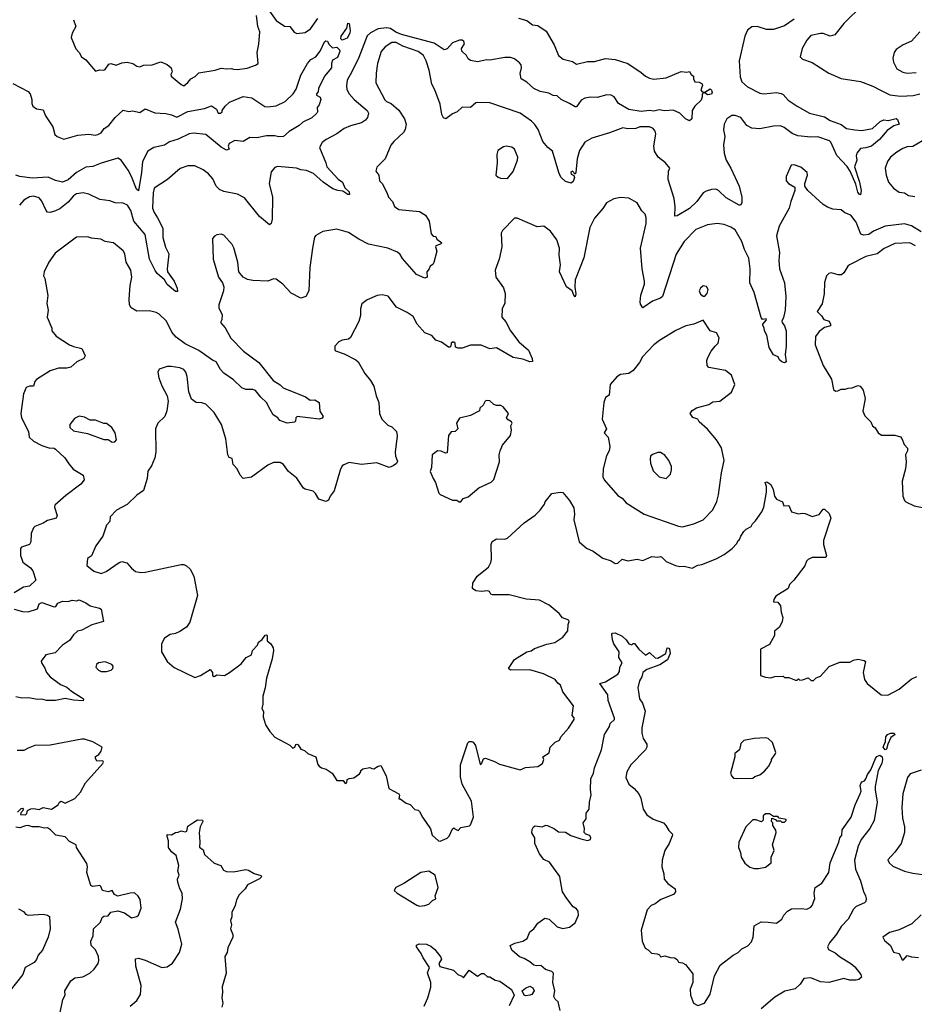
# Model space of a CAD drawing. Extents: x 1921360 to 2014538, y 768294 to 907744.
# Tile 130 of 256: x 1939524 to 1946016, y 801608 to 808754. Entities that reach past the tile are written whole.
import ezdxf

# ---------------------------------------------------------------- set-up
doc = ezdxf.new("R2010")
doc.units = 0

msp = doc.modelspace()

# ---------------------------------------------------------------- linework, layer by layer
at = {"layer": '0CON10XD'}
for points in [[(1945645, 808864.3), (1945503.8, 808726.2), (1945440, 808645), (1945405, 808634), (1945355, 808654), (1945335, 808654.2), (1945265, 808639.2), (1945235, 808606.2), (1945202.5, 808545), (1945188.8, 808485), (1945205, 808466.2), (1945275, 808444), (1945395, 808366), (1945485, 808327.1), (1945625, 808304.3), (1945715, 808271.9), (1945765, 808244.6), (1945837.4, 808207.4), (1945915, 808198.7), (1946007.1, 808202.9), (1946055, 808214.6)], [(1939913.9, 808753.9), (1939932.5, 808705), (1939904.1, 808655.9), (1939897.5, 808625), (1939931.7, 808541.7), (1939955.8, 808515.8), (1939973.3, 808485), (1940005, 808462.5), (1940075, 808380), (1940105, 808390), (1940135, 808387.5), (1940145, 808392.5), (1940170, 808430), (1940184.3, 808435.7), (1940225, 808424.4), (1940265, 808440.8), (1940305, 808445.7), (1940345, 808435.8), (1940375, 808415.7), (1940395, 808412.5), (1940423.6, 808423.6), (1940485, 808426), (1940547.7, 808447.7), (1940595, 808429.2), (1940623.8, 808405), (1940630.8, 808375), (1940620, 808355), (1940622, 808345), (1940695, 808283.3), (1940715, 808273.3), (1940745, 808297.5), (1940766.2, 808325), (1940798.3, 808341.7), (1940825, 808368.8), (1940942.7, 808387.3), (1940985, 808402), (1941025, 808396.9), (1941060.7, 808400.7), (1941075, 808393.8), (1941105, 808393.3), (1941175, 808402.5), (1941235.9, 808424.1), (1941253.6, 808436.4), (1941248, 808515), (1941259.4, 808575), (1941265.8, 808665), (1941253.1, 808705), (1941242.8, 808785)], [(1941325, 808831.4), (1941385, 808748.1), (1941445, 808705.6), (1941485, 808704), (1941515, 808664), (1941536.1, 808653.9), (1941595, 808661.2), (1941635, 808688), (1941688.3, 808761.7)], [(1943144.3, 808764.3), (1943205, 808746.9), (1943245, 808715.5), (1943265.4, 808714.6), (1943285, 808711.5), (1943345, 808670.8), (1943401.5, 808571.5), (1943433.1, 808495), (1943466.9, 808466.9), (1943535, 808450), (1943565, 808431.6), (1943645, 808451.3), (1943695, 808451.1), (1943775, 808473.1), (1943845.5, 808465.5), (1943936.7, 808435), (1944035, 808370.8), (1944065, 808344.3), (1944095, 808329.2), (1944125, 808322.9), (1944215, 808332), (1944325, 808376.7), (1944365, 808373.3), (1944385, 808378), (1944397, 808357), (1944413.3, 808345), (1944413.6, 808323.6), (1944423.3, 808303.3), (1944455, 808301.2), (1944477.5, 808287.5), (1944480, 808275), (1944466, 808245), (1944475, 808232.5), (1944495, 808226.7), (1944535, 808250.8), (1944545, 808243.3), (1944549.2, 808225), (1944545, 808213.8), (1944515, 808209.2), (1944495, 808223.8), (1944485, 808223.3), (1944477.5, 808212.5), (1944476.4, 808193.6), (1944469.8, 808170.2), (1944423, 808127), (1944402.9, 808095), (1944401.4, 808035), (1944385, 808020), (1944355, 808034.2), (1944314.3, 808075), (1944265, 808097.7), (1944205, 808093.1), (1944165, 808100.3), (1944125, 808090.4), (1944095, 808093.8), (1944035, 808086.7), (1943945, 808102), (1943870, 808145), (1943837.5, 808195), (1943815, 808206.7), (1943785, 808208.9), (1943715, 808189.2), (1943665, 808191.2), (1943625.9, 808184.1), (1943599.1, 808170.9), (1943565, 808122.5), (1943555, 808121.2), (1943515, 808146.5), (1943453.6, 808173.6), (1943425, 808200), (1943395, 808203.5), (1943365, 808220), (1943301.6, 808231.6), (1943255, 808253.3), (1943205, 808300.7), (1943163.1, 808325), (1943156, 808364), (1943164.5, 808405.5), (1943162.2, 808425), (1943150.1, 808440.1), (1943115, 808468.8), (1943085, 808478.5), (1943045, 808478.9), (1942935, 808461.1), (1942915, 808463.3), (1942845, 808447.5), (1942795, 808457.7), (1942779.4, 808469.4), (1942765.6, 808495), (1942731.5, 808525), (1942729.4, 808545), (1942751.7, 808578.3), (1942748.1, 808595), (1942735, 808605.6), (1942715, 808605.6), (1942665, 808586.9), (1942626.9, 808543.1), (1942605, 808535.8), (1942532.9, 808582.9), (1942295, 808645.3), (1942253.6, 808663.6), (1942215, 808690.7), (1942185, 808695.8), (1942125, 808687.2), (1942070.9, 808659.1), (1942045, 808635.4), (1941985, 808478.6), (1941933.8, 808375), (1941900, 808315), (1941894.5, 808274.5), (1941897.6, 808247.6), (1941915, 808215.8), (1941950.6, 808175), (1942046.7, 808095), (1942055.8, 808074.2), (1942048, 808045), (1942032.5, 808025), (1942005, 808005.6), (1941925, 807984.4), (1941878.8, 807965), (1941824.6, 807925.4), (1941748.8, 807885), (1941718.3, 807861.7), (1941700.8, 807825), (1941746.5, 807715), (1941753.1, 807685), (1941836.1, 807596.1), (1941865.6, 807575), (1941882.7, 807532.7), (1941914, 807505), (1941916.7, 807485), (1941905, 807486), (1941868.6, 807508.6), (1941833, 807513), (1941797.4, 807527.4), (1941725.3, 807575.3), (1941655, 807638.2), (1941605, 807658.4), (1941565, 807663.1), (1941533.3, 807675), (1941395, 807688.8), (1941375, 807680), (1941349.7, 807650.3), (1941334.4, 807565), (1941359.1, 807465), (1941355.7, 807305), (1941348, 807275), (1941336, 807264), (1941265, 807325.8), (1941155, 807461.4), (1941105, 807487.8), (1941005, 807506.7), (1940975, 807520.6), (1940950, 807545), (1940925, 807598.8), (1940895, 807636), (1940856.2, 807665), (1940795, 807694), (1940745, 807692), (1940687.3, 807672.7), (1940596.3, 807593.7), (1940500, 807530), (1940492.2, 807497.8), (1940486.9, 807386.9), (1940499.1, 807355), (1940524.8, 807314.8)], [(1941865, 808604), (1941853.3, 808615), (1941856.2, 808635), (1941897, 808693), (1941905, 808727.5), (1941915, 808726.2), (1941922.9, 808675), (1941918.6, 808655), (1941900.3, 808619.7), (1941865, 808604)], [(1945145, 808758.7), (1945075, 808709.4), (1944995, 808683.2), (1944942.3, 808682.3), (1944875, 808703.9), (1944837.6, 808702.4), (1944805, 808677.5), (1944785.4, 808635), (1944744.7, 808455), (1944752.1, 808337.9), (1944765, 808303.8), (1944805, 808266.2), (1944895, 808219.4), (1944925, 808215.6), (1945015, 808224.4), (1945048.7, 808218.7), (1945065, 808210), (1945099.8, 808169.8), (1945165.4, 808125.4)], [(1946055, 808665.7), (1945995, 808598.8), (1945935, 808572), (1945883.6, 808536.4), (1945870.8, 808515), (1945860, 808475), (1945864.4, 808445), (1945888.3, 808398.3), (1945932.7, 808372.7), (1945965, 808365.7), (1946029.8, 808370.2)], [(1945165.4, 808125.4), (1945255, 808075.6), (1945365, 808048.1), (1945405, 808022.9), (1945485, 807994.3), (1945524.6, 807964.6), (1945585, 807954.6), (1945635, 807948.9), (1945712.5, 807965), (1945767.5, 808015), (1945795, 808027.1), (1945827, 808023), (1945885, 808037.5), (1945895, 808030), (1945906.7, 807995), (1945866.9, 807983.1), (1945820, 807950), (1945764.3, 807885), (1945705, 807835.7), (1945665, 807823.3), (1945625, 807820), (1945598.1, 807785), (1945593.6, 807765), (1945598.2, 807735), (1945581.5, 807685), (1945618.1, 807575), (1945630, 807515), (1945626.4, 807483.6), (1945615, 807487.5), (1945605, 807502.5), (1945590.9, 807560.9), (1945550, 807655), (1945529.5, 807689.5), (1945455, 807767.1), (1945411.4, 807865), (1945400, 807875), (1945315, 807903.3), (1945265, 807900.9), (1945170.1, 807910.1), (1945128.7, 807928.7), (1945072.1, 807972.1), (1945045, 807982.7), (1944995, 807980.5), (1944895, 807962.1), (1944837.3, 807967.3), (1944800, 807985), (1944758.2, 808045), (1944715, 808057.5), (1944692.3, 808057.8), (1944655.3, 808034.7), (1944635.6, 807995), (1944632.2, 807955), (1944640, 807905), (1944632.5, 807845), (1944635.8, 807785), (1944650, 807735), (1944685.7, 807675), (1944744.4, 807545), (1944765.6, 807465), (1944764.4, 807425.6), (1944755, 807408), (1944745, 807408.6), (1944650.5, 807460.5), (1944594.3, 807514.3), (1944575, 807522.7), (1944545, 807520.7), (1944505, 807510), (1944485, 807497.8), (1944437.1, 807435), (1944385, 807383.8), (1944295, 807330), (1944277, 807327), (1944280, 807395), (1944272.9, 807455), (1944230, 807595), (1944232.5, 807655), (1944242.5, 807675), (1944210, 807715), (1944156.8, 807756.8), (1944130.3, 807800.3), (1944125.6, 807835), (1944139.4, 807925), (1944135.4, 807945.4), (1944122, 807965), (1944095, 807976.9), (1944025, 807976), (1943995, 807962.9), (1943938.1, 807961.9), (1943900.2, 807969.8), (1943805, 807932), (1943675, 807893.3), (1943626.1, 807863.9), (1943585.6, 807805), (1943570, 807745), (1943560, 807645), (1943555, 807632.5), (1943535, 807653.8), (1943524.6, 807645), (1943525, 807633.8), (1943545, 807622.5), (1943549.2, 807609.2), (1943541.4, 807578.6), (1943525, 807568), (1943485, 807578.6), (1943451.9, 807611.9), (1943435.5, 807645), (1943390.3, 807800.3), (1943356.8, 807826.8), (1943320.5, 807870.5), (1943286, 807956), (1943263, 807993), (1943237.4, 808017.4), (1943155, 808074.3), (1942935, 808150), (1942845, 808152.9), (1942835, 808150.8), (1942795, 808117.5), (1942735, 808120), (1942698, 808085), (1942665, 808069.4), (1942617.5, 808035), (1942600.3, 808040.3), (1942586.2, 808066.2), (1942575, 808140), (1942536.8, 808245), (1942514.6, 808285), (1942495, 808386.7), (1942474.5, 808455), (1942454.4, 808495), (1942415, 808522.7), (1942305, 808562.3), (1942255, 808587.9), (1942225, 808588.5), (1942175, 808555.7), (1942148.3, 808521.7), (1942120.9, 808435), (1942110.4, 808365), (1942109.5, 808295), (1942172.7, 808172.7), (1942185, 808159.7), (1942220.6, 808145), (1942275, 808096.9), (1942316.7, 808035), (1942328.9, 807995), (1942322.4, 807957.6), (1942309.2, 807935), (1942239.1, 807870.9), (1942217.3, 807842.7), (1942175.5, 807744.5), (1942115.5, 807684.5), (1942109.5, 807655), (1942130.8, 807625), (1942134, 807585), (1942154.2, 807564.2), (1942189.3, 807499.3), (1942200, 807465), (1942228.8, 807435), (1942245, 807397.5), (1942275, 807376.7), (1942425, 807362), (1942470, 807335), (1942495, 807292.5), (1942510.3, 807200.3), (1942525, 807182.5), (1942545, 807180), (1942551.4, 807161.4), (1942586.7, 807135), (1942577.5, 807125), (1942545, 807112.5), (1942542, 807105), (1942551.2, 807075), (1942528.8, 806991.2), (1942522, 806978), (1942503.3, 806965), (1942495.8, 806945), (1942478.6, 806925), (1942480, 806885), (1942465, 806878.8), (1942403.3, 806903.3), (1942301.5, 807021.5), (1942285, 807050), (1942265.4, 807065.4), (1942195, 807096.2), (1942055.5, 807125.5), (1941985, 807161.9), (1941910.3, 807210.3), (1941825, 807234.3), (1941722.7, 807217.3), (1941672.2, 807187.8), (1941664.2, 807175), (1941649.2, 807095), (1941628.8, 806955), (1941621.2, 806785), (1941600, 806745), (1941565, 806732.9), (1941495, 806768), (1941433.3, 806835), (1941385, 806870), (1941365, 806873.8), (1941325, 806856.2), (1941215, 806862), (1941177.7, 806867.7), (1941145.9, 806885.9), (1941113.8, 806925), (1941106, 806995), (1941078.3, 807098.3), (1941065, 807123.3), (1941005, 807190), (1940985, 807196.7), (1940955, 807192.5), (1940937, 807183), (1940922.5, 807165), (1940927.5, 807015), (1940966.7, 806885), (1940996.7, 806845), (1941006.2, 806815), (1941003.8, 806785), (1940968, 806685), (1940969.5, 806659.5), (1940994, 806615), (1940992, 806575), (1940982, 806555), (1941015, 806518), (1941055, 806442.9), (1941148, 806348), (1941260, 806265), (1941364, 806134), (1941413.8, 806103.8), (1941435, 806082.9), (1941597, 806017), (1941632.2, 805992.2), (1941665, 805994.4), (1941696, 805975), (1941702.7, 805912.7), (1941726.7, 805875), (1941718.3, 805861.7), (1941696.1, 805853.9), (1941536.7, 805873.3), (1941527.5, 805865), (1941525, 805840), (1941518, 805832), (1941465, 805826.7), (1941412, 805845), (1941396.7, 805865), (1941362.5, 805885), (1941341.2, 805925), (1941315.3, 805975.3), (1941273.3, 806013.3), (1941235, 806061.9), (1941215, 806069.1), (1941165, 806070.5), (1941135, 806081.9), (1941075, 806140.6), (1941005, 806187.8), (1940981.5, 806215), (1940950, 806270), (1940922.4, 806282.4), (1940825, 806354), (1940725, 806402.5), (1940658.8, 806448.8), (1940627.1, 806485), (1940588.6, 806565), (1940535, 806615.8), (1940515, 806629.2), (1940465, 806642), (1940375, 806638), (1940333, 806663), (1940320, 806685), (1940317.5, 806725), (1940325.6, 806825), (1940337.1, 806885), (1940330.6, 806935), (1940297.5, 806995), (1940286, 807055), (1940275.8, 807075.8), (1940205, 807133.3), (1940187, 807137), (1940145, 807142.9), (1940112, 807162), (1940045, 807167.5), (1940015, 807177.5), (1939935, 807175.8), (1939780.3, 807059.7), (1939736.4, 806993.6), (1939702.5, 806925), (1939697.5, 806895), (1939707.5, 806875), (1939727, 806753), (1939721.2, 806695), (1939730, 806645), (1939723.3, 806595), (1939757.5, 806515), (1939757.5, 806495), (1939787.7, 806457.7), (1939886.2, 806395), (1939915, 806382.2), (1939975, 806368.6), (1940000, 806315), (1939990, 806295), (1939939.4, 806270.6), (1939895, 806232.5), (1939865.7, 806225.7), (1939805, 806225.5), (1939743.9, 806206.1), (1939645, 806142), (1939633.2, 806126.8), (1939623.3, 806095), (1939594.3, 806094.3), (1939572, 806085), (1939552.7, 806037.3), (1939532, 805895), (1939536.2, 805865), (1939587.5, 805765), (1939592.5, 805725), (1939624.5, 805694.5), (1939685, 805662.5), (1939735, 805646.1), (1939774, 805644), (1939785, 805636.7), (1939851.8, 805575), (1939879.4, 805529.4), (1939912.3, 805492.3), (1939985, 805448), (1939991.2, 805415), (1939967.9, 805382.1), (1939859.7, 805300.3), (1939779.5, 805230.5), (1939776.2, 805215), (1939796, 805155), (1939788, 805135), (1939725, 805118), (1939695, 805099.2), (1939635, 805076.7), (1939624.3, 805065), (1939608.1, 805025), (1939605.7, 804965), (1939596, 804945), (1939537.5, 804925), (1939528.8, 804915), (1939529.2, 804865), (1939540.5, 804839.5), (1939545.8, 804815.8), (1939601.4, 804775), (1939618.6, 804755), (1939642, 804685), (1939595, 804642.5), (1939552.5, 804635), (1939485, 804593.3)], [(1941275, 808144.2), (1941303.7, 808123.7), (1941325, 808120.6), (1941385, 808129.2), (1941451.1, 808158.9), (1941507.8, 808215), (1941531.3, 808248.7), (1941565, 808350), (1941612.5, 808435), (1941637.5, 808465), (1941673.3, 808485), (1941703.8, 808526.2), (1941735, 808592.5), (1941745, 808601.2), (1941758.8, 808598.8), (1941767.5, 808575), (1941795, 808550), (1941825, 808553.8), (1941844, 808535), (1941846.1, 808523.9), (1941831.1, 808478.9), (1941795, 808461.2), (1941786.7, 808435), (1941786.7, 808405), (1941736.7, 808343.3), (1941691.5, 808255), (1941689.1, 808230.9), (1941676.7, 808215), (1941677.5, 808205), (1941705, 808192.5), (1941708.8, 808175), (1941696.7, 808135), (1941682.9, 808117.1), (1941686.2, 808085), (1941680, 808075), (1941645, 808042.5), (1941578.9, 808011.1), (1941552.5, 807985), (1941478.5, 807941.5), (1941438.8, 807905), (1941404.3, 807904.3), (1941375, 807910.8), (1941315, 807911.4), (1941245, 807896.1), (1941195, 807898.8), (1941145, 807870.9), (1941085, 807875.8), (1941044.6, 807855.4), (1941037.1, 807835), (1941043.3, 807815), (1941025, 807806), (1940985, 807828.2), (1940875, 807920.4), (1940785, 807930.2), (1940755, 807924.7), (1940672.9, 807887.1), (1940612, 807868), (1940575, 807844.1), (1940496.2, 807825), (1940455, 807798.6), (1940415.4, 807725), (1940408.4, 807645), (1940385, 807512.5), (1940370.5, 807525), (1940336.5, 807616.5), (1940312.3, 807662.3), (1940261.4, 807735), (1940235, 807749.6), (1940115, 807713.3), (1940055, 807687.7), (1940005, 807682.4), (1939935.1, 807644.9), (1939875, 807590.5), (1939834.8, 807574.8), (1939785, 807586.8), (1939731, 807611), (1939615, 807604.3), (1939525, 807614.8), (1939494.8, 807624.8)], [(1939475, 808291.6), (1939585, 808231.9), (1939599.4, 808215), (1939613.1, 808175), (1939612.1, 808145), (1939620.5, 808125), (1939645, 808107.5), (1939695, 808099.2), (1939710.9, 808055), (1939763.5, 807975), (1939778.8, 807921.2), (1939795, 807905.6), (1939845, 807886.9), (1939945, 807916.2), (1940026.2, 807923.8), (1940074.5, 807915.5), (1940090.6, 807919.4), (1940115, 807932.9), (1940136.1, 807963.9), (1940172, 807985), (1940215.8, 808045), (1940275, 808098), (1940315, 808087.1), (1940345, 808092.5), (1940395, 808081.4), (1940435, 808105.8), (1940505, 808078.1), (1940585, 808073.3), (1940625, 808064.4), (1940665, 808046.5), (1940745, 808088.5), (1940865, 808110), (1940915, 808128), (1940952, 808105), (1940963.8, 808075), (1940980, 808075), (1940992.5, 808085), (1940993.3, 808095), (1941014.2, 808125), (1941047.5, 808155), (1941145, 808195.5), (1941207.6, 808187.6), (1941275, 808144.2)], [(1946105, 807891.1), (1946005, 807833.1), (1945965, 807830), (1945932, 807818), (1945888.1, 807791.9), (1945844.1, 807755.9), (1945821.5, 807725), (1945804.4, 807675), (1945812.2, 807625), (1945829.4, 807575), (1945865, 807531.4), (1945905, 807501.4), (1945945, 807497.1), (1945975, 807478.8), (1946020.7, 807470.7)], [(1943065, 807600), (1943105, 807652.5), (1943136.2, 807735), (1943138, 807755), (1943114, 807815), (1943095, 807827.5), (1943055, 807835.7), (1943035, 807832), (1942993.3, 807805), (1942986.7, 807775), (1942990, 807715), (1942980, 807625), (1942995, 807610), (1943013, 807603), (1943065, 807600)], [(1945650.2, 807189.8), (1945627.4, 807197.4), (1945594.6, 807284.6), (1945555.4, 807335.4), (1945511.1, 807351.1), (1945485, 807373.8), (1945425, 807378.8), (1945385, 807393.8), (1945355, 807413.3), (1945242.5, 807515), (1945222.5, 807545), (1945222.5, 807565), (1945240, 807625), (1945237.5, 807645), (1945193.6, 807683.6), (1945145, 807700), (1945121.7, 807698.3), (1945086.7, 807615), (1945086.7, 807585), (1945103.9, 807563.9), (1945148.3, 807538.3), (1945150, 807515), (1945118.8, 807435), (1945106.7, 807385), (1945035.7, 807254.3), (1945016.9, 807185), (1945038.9, 807065), (1945032.2, 807005), (1945036.7, 806945), (1945072.9, 806845), (1945083.1, 806745), (1945078.9, 806645), (1945067.3, 806592.7), (1945054.2, 806565), (1945057, 806557), (1945075, 806532.5), (1945087.1, 806495), (1945085.8, 806385), (1945078.9, 806325), (1945085, 806270), (1945075, 806263.8), (1945055, 806271.2), (1945038.8, 806285), (1945027.3, 806307.3), (1944995, 806321.2), (1944962, 806375), (1944945.6, 806465), (1944929.2, 806495), (1944927.5, 806517.5), (1944917.5, 806535), (1944917.5, 806545), (1944943.3, 806575), (1944941.7, 806581.7), (1944915, 806577.5), (1944905, 806592.5), (1944854.3, 806775), (1944823.3, 806845), (1944826, 806946), (1944815, 807023.3), (1944784.6, 807085), (1944765.3, 807145), (1944715, 807228), (1944685, 807248.6), (1944636.6, 807266.6), (1944585, 807274), (1944515.5, 807264.5), (1944429.8, 807230.2), (1944345, 807144.2), (1944288.5, 807051.5), (1944188.1, 806745), (1944175, 806731.9), (1944115, 806711.1), (1944045, 806662.5), (1944028.3, 806688.3), (1944026, 806705), (1944032.2, 806755), (1944058.6, 806835), (1944058.6, 806855), (1944042.2, 806945), (1944028.6, 807095), (1944070.8, 807275), (1944070, 807315), (1944061.7, 807341.7), (1944037.7, 807367.7), (1944004.2, 807424.2), (1943945, 807459.2), (1943885, 807462.5), (1943835, 807454), (1943783.3, 807425), (1943755, 807383.3), (1943695.6, 807314.4), (1943661.5, 807245), (1943616.7, 807025), (1943556, 806865), (1943551.9, 806811.9), (1943560, 806765), (1943555, 806742.5), (1943545, 806753.3), (1943534, 806785), (1943492.5, 806815), (1943440.5, 806925), (1943447.8, 806975), (1943438.9, 807045), (1943441.9, 807095), (1943421.4, 807155), (1943375, 807218.8), (1943327.5, 807255), (1943280.3, 807250.3), (1943135, 807313.8), (1943115, 807313.3), (1943027.3, 807222.7), (1943018, 807205), (1943023.8, 807105), (1943003.9, 807016.1), (1942973.3, 806935), (1942980, 806885), (1943035, 806807.5), (1943045.8, 806765.8), (1943043.6, 806696.4), (1943026.2, 806655), (1943022.9, 806595), (1943052.1, 806562.1), (1943085.4, 806495.4), (1943145, 806415.7), (1943215.6, 806355), (1943243.3, 806295), (1943245, 806272.5), (1943225, 806271.2), (1943175, 806290.8), (1943105, 806302.5), (1942985, 806371.4), (1942935, 806365.7), (1942872.1, 806392.1), (1942795, 806391.4), (1942735, 806369.4), (1942705, 806370), (1942686.2, 806376.2), (1942683.8, 806405), (1942675, 806413.8), (1942665, 806413.8), (1942656.2, 806405), (1942653.3, 806385), (1942645, 806376.7), (1942635, 806376.7), (1942585, 806413.3), (1942545, 806428.8), (1942515, 806462), (1942465, 806481.2), (1942408, 806545), (1942378.7, 806598.7), (1942335, 806629.2), (1942258.3, 806668.3), (1942196.8, 806746.8), (1942155, 806757.5), (1942117.7, 806752.3), (1942045, 806720), (1942007.7, 806692.3), (1941996.2, 806655), (1941996.4, 806606.4), (1941985.8, 806564.2), (1941925, 806447.5), (1941910, 806435), (1941865, 806427.5), (1941840, 806415), (1941810, 806385), (1941810, 806355), (1941815, 806350), (1941877.7, 806327.7), (1941962.5, 806285), (1941979.7, 806269.7), (1942027.5, 806185), (1942070, 806135), (1942093.1, 806095), (1942110.6, 806025), (1942130.6, 805975), (1942135.8, 805895.8), (1942152.5, 805855), (1942195, 805810), (1942225, 805798.6), (1942258.8, 805765), (1942262.5, 805732.5), (1942248.5, 805615), (1942251.1, 805585), (1942265, 805550), (1942257.4, 805532.6), (1942235, 805515.5), (1942205, 805503.6), (1942115, 805537.5), (1942005, 805526.7), (1941915, 805539.2), (1941875, 805523.8), (1941863.8, 805515), (1941848.6, 805485), (1941805.9, 805334.1), (1941776, 805295), (1941765, 805266.7), (1941745, 805256.2), (1941694.2, 805274.2), (1941670.6, 805315), (1941652.6, 805332.6), (1941595.5, 805345.5), (1941583.8, 805353.8), (1941535, 805425.7), (1941475, 805474.2), (1941438, 805525), (1941415, 805540), (1941365, 805539.2), (1941325, 805520), (1941205, 805432.5), (1941145, 805423.3), (1941125, 805447.5), (1941103, 805493), (1941073.3, 805525), (1941065, 805570), (1941045, 805577.5), (1941033.3, 805595), (1941018.8, 805711.2), (1940989.1, 805815), (1940935, 805904), (1940875, 805964), (1940845, 805974), (1940805, 805976), (1940770.3, 806000.3), (1940752.3, 806052.3), (1940740, 806165), (1940728.8, 806195), (1940713.9, 806213.9), (1940685, 806226.2), (1940624.1, 806235.9), (1940595, 806235.8), (1940535, 806216.7), (1940526.7, 806195), (1940533.8, 806155), (1940555, 806097.5), (1940593.3, 806025), (1940602.5, 805985), (1940591.2, 805915), (1940576.7, 805875), (1940527.5, 805825), (1940510, 805785), (1940512.5, 805615), (1940505.8, 805575), (1940480, 805515), (1940453.6, 805476.4), (1940450, 805425), (1940422.3, 805337.7), (1940375, 805304), (1940305, 805234.3), (1940226.4, 805193.6), (1940180.8, 805145), (1940178.5, 805111.5), (1940153.6, 805086.4), (1940126.7, 805005), (1940075.7, 804934.3), (1940046.1, 804863.9), (1940015.7, 804844.3), (1940012.3, 804792.3), (1940061.7, 804751.7), (1940115, 804733.3), (1940152.1, 804747.9), (1940245, 804814.2), (1940265, 804821.4), (1940301.7, 804811.7), (1940335, 804772.9), (1940365, 804749.4), (1940402.6, 804742.6), (1940435, 804744.5), (1940695, 804800), (1940715, 804799.4), (1940735, 804789.2), (1940760, 804765), (1940786.9, 804715), (1940813.3, 804575), (1940757.7, 804382.3), (1940733.3, 804345), (1940686.8, 804313.2), (1940655, 804298), (1940615, 804291.2), (1940574.1, 804265.9), (1940553.8, 804225), (1940554, 804165), (1940595, 804096.7), (1940645, 804051.2), (1940795, 803980), (1940835, 803993.1), (1940905, 804036.7), (1940922.5, 804015), (1940924, 803994), (1940935, 803986.7), (1940955, 803998), (1941010, 803995), (1941047.5, 804015), (1941131.7, 804078.3), (1941166.7, 804125), (1941205.5, 804144.5), (1941213.3, 804175), (1941250, 804215), (1941256.7, 804235), (1941283.9, 804256.1), (1941305, 804287.5), (1941315, 804290), (1941320, 804285), (1941320, 804245), (1941347.5, 804225), (1941364.1, 804194.1), (1941365.8, 804175), (1941355.8, 804115), (1941314.2, 803975), (1941306, 803905), (1941287.5, 803845), (1941288, 803785), (1941280, 803755), (1941292.3, 803732.3), (1941291.2, 803695), (1941306.1, 803646.1), (1941306.7, 803635), (1941338.3, 803588.3), (1941375, 803547.5), (1941485, 803487.5), (1941505, 803466.7), (1941520, 803475), (1941526.7, 803493.3), (1941535, 803496.7), (1941545, 803491.2), (1941565, 803460), (1941590.7, 803450.7), (1941615, 803428.8), (1941673.3, 803405), (1941687.9, 803347.9), (1941696.6, 803336.6), (1941715, 803323.8), (1941747.5, 803315), (1941792.5, 803285), (1941825, 803233.3), (1941872.5, 803232.5), (1941885, 803210), (1941898, 803215), (1941900.7, 803239.3), (1941915, 803247.5), (1941947.7, 803252.3), (1941966.1, 803263.9), (1941989.3, 803280.7), (1942000, 803295), (1942000, 803305), (1942013.3, 803316.7), (1942065, 803326.7), (1942078.3, 803318.3), (1942095, 803317.5), (1942125, 803336.7), (1942145, 803340), (1942183.8, 803265), (1942203.1, 803173.1), (1942276.4, 803136.4), (1942280, 803125), (1942275, 803100), (1942285, 803100), (1942328.3, 803068.3), (1942358.3, 803058.3), (1942391.7, 803021.7), (1942415, 803017.5), (1942425, 803007.5), (1942446.7, 802965), (1942505, 802882.5), (1942517.5, 802835), (1942563.6, 802793.6), (1942575, 802792.5), (1942625, 802812.5), (1942640.7, 802829.3), (1942665, 802882.5), (1942675, 802887.5), (1942682, 802882), (1942705, 802870), (1942725, 802890), (1942787, 802903), (1942795, 802910), (1942817.5, 802965), (1942801.7, 803081.7), (1942736, 803205), (1942722.3, 803257.7), (1942722, 803345), (1942775, 803506.2), (1942785.9, 803514.1), (1942805, 803516), (1942815, 803511.2), (1942832.5, 803485), (1942865, 803347.5), (1942875, 803352.5), (1942890.9, 803389.1), (1942905, 803394), (1942970.3, 803370.3), (1943005, 803350), (1943155, 803310), (1943195.7, 803325.7), (1943285, 803333.8), (1943317.5, 803355), (1943327.5, 803385), (1943320, 803405), (1943367.1, 803432.9), (1943374, 803475), (1943409.5, 803510.5), (1943441.2, 803525), (1943451.2, 803548.8), (1943507.1, 803612.9), (1943547.5, 803675), (1943547.5, 803687.5), (1943532.5, 803705), (1943541.9, 803775), (1943465, 803876.2), (1943448.1, 803925), (1943428.3, 803938.3), (1943410, 803965), (1943325, 804007.3), (1943225, 804036.5), (1943085, 804032.5), (1943070, 804045), (1943115, 804110), (1943203.3, 804166.7), (1943235, 804172.5), (1943259.5, 804190.5), (1943349.4, 804220.6), (1943406.3, 804233.7), (1943466.4, 804273.6), (1943502.7, 804317.3), (1943504.3, 804365), (1943511.4, 804385), (1943507.8, 804395), (1943463.2, 804413.2), (1943438.6, 804445), (1943366.2, 804505), (1943295, 804540), (1943199.1, 804549.1), (1943075, 804580.8), (1942955, 804580), (1942942.5, 804585), (1942932.5, 804605), (1942918.9, 804608.9), (1942875, 804604.2), (1942835, 804608.8), (1942810, 804625), (1942811.2, 804665), (1942843.8, 804715), (1942925, 804781.2), (1942943.8, 804815), (1942948, 804835), (1942944.3, 804945), (1942952.1, 804967.9), (1942983.6, 804986.4), (1943043, 804983), (1943065, 804991.4), (1943185, 805102), (1943265, 805158), (1943300, 805195), (1943332, 805238), (1943338, 805255), (1943385.8, 805314.2), (1943445, 805323.8), (1943465, 805321.2), (1943513.3, 805265), (1943545, 805210), (1943550.8, 805165), (1943545.8, 805125), (1943584.4, 804964.4), (1943637.7, 804917.7), (1943685.9, 804895.9)], [(1940524.8, 807314.8), (1940561.7, 807241.7), (1940562.3, 807172.3), (1940582, 807102), (1940607.1, 807055), (1940593.8, 806945), (1940596.4, 806925), (1940645, 806855.6), (1940667.8, 806805), (1940668.6, 806781.4), (1940655, 806781.4), (1940595, 806831.2), (1940574.3, 806865), (1940522, 806912), (1940506.9, 806933.1), (1940466.4, 807015), (1940435, 807195.6), (1940352.6, 807292.6), (1940329.6, 807369.6), (1940307.3, 807407.3), (1940275, 807422.3), (1940215.7, 807425.7), (1940178.7, 807438.7), (1940105, 807448.9), (1940025, 807486.5), (1939985, 807496.7), (1939935, 807489.5), (1939915, 807475.6), (1939875, 807430), (1939815, 807382.1), (1939785, 807365.5), (1939745, 807354.5), (1939725, 807357.5), (1939715, 807368), (1939685, 807436.7), (1939665, 807460), (1939625, 807474), (1939595, 807468.8), (1939553.8, 807445), (1939522.6, 807407.4)], [(1946066.7, 807215), (1945995, 807257.8), (1945945, 807271.1), (1945805, 807255.3), (1945719.9, 807220.1), (1945685, 807195.4), (1945650.2, 807189.8)], [(1946025, 807111.5), (1945983.7, 807133.7), (1945875, 807130.5), (1945797.2, 807092.8), (1945746.2, 807055), (1945665, 807034.4), (1945546.5, 806973.5), (1945534.4, 806965), (1945505, 806915.8), (1945487.6, 806902.4), (1945462.4, 806902.4), (1945413, 806917), (1945395, 806912.5), (1945380, 806895), (1945364.1, 806845.9), (1945361.4, 806765), (1945347.8, 806692.2), (1945312.2, 806635), (1945343.6, 806605), (1945358.7, 806578.7), (1945398.6, 806565), (1945408.6, 806545), (1945407.5, 806532.5), (1945365, 806519.5), (1945325, 806491.2), (1945300, 806455), (1945295.7, 806395), (1945354.6, 806244.6), (1945414, 806145), (1945429.5, 806069.5), (1945445, 806058.8), (1945460.7, 806059.3), (1945485, 806073.3), (1945515, 806071.2), (1945535, 806080), (1945565, 806081.2), (1945605, 806098), (1945624.1, 806094.1), (1945644, 806065), (1945659.4, 806005), (1945641.7, 805911.7), (1945657.7, 805877.7), (1945700, 805835), (1945712.5, 805805), (1945731.7, 805791.7), (1945754.5, 805754.5), (1945777.9, 805737.9), (1945875, 805738), (1945915, 805726.2), (1945926.2, 805715), (1945941.7, 805671.7), (1945966.7, 805645), (1945966.2, 805625), (1945953.3, 805595), (1945956.7, 805545), (1945952, 805495), (1945928.8, 805405), (1945933.8, 805295), (1945943.8, 805265), (1945955.7, 805255.7), (1946015.9, 805225.9), (1946075, 805212.5)], [(1944485, 806746.7), (1944495, 806747.5), (1944513.6, 806766.4), (1944520, 806795), (1944508.3, 806818.3), (1944485, 806822.5), (1944464.2, 806805.8), (1944454.3, 806785), (1944465, 806761.2), (1944485, 806746.7)], [(1944335, 805074.2), (1944415, 805095.8), (1944485, 805124.4), (1944553.6, 805196.4), (1944582, 805258), (1944595.5, 805305), (1944615.7, 805465), (1944635.6, 805555), (1944617.4, 805647.4), (1944581.4, 805705), (1944515, 805782), (1944454.3, 805834.3), (1944443.9, 805853.9), (1944407.7, 805867.7), (1944390, 805895), (1944405, 805916.7), (1944435, 805936), (1944525, 805960), (1944555, 805980), (1944603.6, 805986.4), (1944690, 806050), (1944713.3, 806105), (1944690, 806175), (1944645, 806207.5), (1944525, 806228.8), (1944512.5, 806245), (1944510.8, 806280.8), (1944517, 806303), (1944543, 806347), (1944570, 806385), (1944593.3, 806405), (1944600, 806445), (1944580.2, 806480.2), (1944533.8, 806495), (1944485, 806572.5), (1944415, 806543.8), (1944357.9, 806532.1), (1944285, 806499.2), (1944166.2, 806425), (1944125.6, 806394.4), (1944043.2, 806306.8), (1944021.2, 806265), (1943975, 806206.7), (1943943.9, 806186.1), (1943885, 806178.8), (1943858.3, 806161.7), (1943810, 806105), (1943801.7, 806028.3), (1943775, 806011.2), (1943762.7, 805975), (1943750.4, 805855), (1943781.2, 805785), (1943766.2, 805755), (1943793.8, 805725), (1943805.8, 805655), (1943801.4, 805625), (1943782.5, 805587.5), (1943758.9, 805495), (1943755.7, 805435), (1943765.8, 805415), (1943865, 805301.2), (1943895, 805280.8), (1943925, 805247.8), (1944055, 805164.4), (1944305, 805077.5), (1944335, 805074.2)], [(1942725, 805253.8), (1942741.7, 805278.3), (1942778.8, 805291.2), (1942855, 805356), (1942945, 805396.7), (1942963.9, 805416.1), (1943005.8, 805545), (1943002.5, 805595), (1943010.8, 805625), (1943026.7, 805665), (1943086.7, 805735), (1943094, 805775), (1943088.8, 805805), (1943098, 805825), (1943093.8, 805835), (1943068.9, 805848.9), (1943056.2, 805865), (1943072, 805895), (1943033.3, 805945), (1943015, 805953.8), (1942985, 805954), (1942965, 805961.2), (1942935, 805986.7), (1942915, 805991.2), (1942902.5, 805985), (1942886.7, 805955), (1942863.3, 805935), (1942860, 805915), (1942795, 805880), (1942715, 805862.5), (1942693.8, 805825), (1942703.3, 805785), (1942685, 805766.2), (1942655, 805762), (1942636.5, 805735), (1942625, 805610), (1942615, 805606.7), (1942582.6, 805622.6), (1942555.5, 805624.5), (1942517.5, 805595), (1942512, 805505), (1942501.8, 805475), (1942524.5, 805424.5), (1942540.8, 805395), (1942566.4, 805316.4), (1942575, 805307.5), (1942665, 805266.7), (1942696.4, 805266.4), (1942714.1, 805254.1), (1942725, 805253.8)], [(1940195, 805687.5), (1940215, 805690), (1940227.5, 805705), (1940217.5, 805755), (1940192.5, 805795), (1940155, 805822.5), (1940135, 805822.5), (1940075, 805846.7), (1940035, 805847.5), (1939995, 805870), (1939955, 805876.2), (1939920.5, 805859.5), (1939887.5, 805815), (1939888.8, 805795), (1939915, 805769.2), (1940015, 805750), (1940135, 805707.5), (1940165, 805707.5), (1940195, 805687.5)], [(1944215, 805423.8), (1944246.7, 805455), (1944253.6, 805486.4), (1944255, 805510), (1944235.7, 805555.7), (1944205, 805593.3), (1944175, 805612.5), (1944155, 805612.5), (1944115, 805598.8), (1944102, 805585), (1944098.6, 805565), (1944101.9, 805535), (1944120.7, 805480.7), (1944165, 805437.1), (1944215, 805423.8)], [(1943685.9, 804895.9), (1943755, 804846.2), (1943815, 804826.2), (1943845, 804806), (1943865, 804810), (1943895, 804837.5), (1943936.4, 804826.4), (1944005, 804838), (1944045, 804828.8), (1944111.7, 804858.3), (1944155, 804852), (1944175, 804856.7), (1944185, 804853.3), (1944215, 804822), (1944282.7, 804792.7), (1944315, 804786), (1944345, 804788), (1944405, 804772), (1944445, 804794), (1944475, 804800), (1944577.9, 804842.1), (1944635, 804872), (1944695, 804916.2), (1944727.9, 804952.1), (1944737.5, 804975), (1944748.3, 804981.7), (1944756.2, 805005), (1944779.7, 805040.3), (1944795, 805056), (1944833.3, 805075), (1944842.5, 805095), (1944864.1, 805115.9), (1944909.1, 805180.9), (1944923, 805217), (1944944.4, 805325), (1944943.1, 805365), (1944934.3, 805395.7), (1944945, 805400), (1944975, 805380), (1944991.4, 805345), (1945002.5, 805295), (1945015, 805273.3), (1945060, 805255), (1945070, 805225), (1945105, 805227.5), (1945125, 805182.5), (1945175, 805167.5), (1945205, 805172.5), (1945225, 805168.8), (1945275, 805147.5), (1945325, 805163.8), (1945355, 805202.5), (1945365, 805202.5), (1945398.8, 805168.8), (1945410, 805135), (1945356.4, 804973.6), (1945356.2, 804945), (1945378, 804865), (1945375, 804850), (1945275, 804851.2), (1945245, 804836.2), (1945234, 804825), (1945220.5, 804789.5), (1945142.5, 804685), (1945110, 804655), (1945100, 804625), (1945011.2, 804568.8), (1944996.7, 804545), (1944995, 804530), (1945026.1, 804526.1), (1945045, 804500), (1945050, 804455), (1945062.5, 804415), (1945056.7, 804385), (1945037.5, 804345), (1945001.2, 804315), (1945002.5, 804285), (1944965, 804220), (1944900, 804185), (1944900, 803995), (1944935, 803982.5), (1944975, 803977.5), (1945005, 803987.5), (1945065, 803990), (1945075, 803980), (1945105, 803980), (1945155, 803960), (1945165, 803960), (1945175, 803970), (1945185, 803960), (1945205, 803962.5), (1945245, 803977.5), (1945268.3, 803958.3), (1945285, 803957.5), (1945305, 803977.5), (1945335, 803990), (1945399.3, 804060.7), (1945475, 804090), (1945549.3, 804090.7), (1945575, 804106.7), (1945605, 804113.3), (1945652.3, 804102.3), (1945661.2, 804095), (1945645.6, 804015), (1945655.6, 803965.6), (1945675, 803936.2), (1945775, 803853.3), (1945825, 803851.2), (1945905, 803896), (1945993.4, 803966.6), (1946035, 803987.1)], [(1939483.6, 804476.4), (1939545, 804458.6), (1939586.4, 804456.4), (1939652.5, 804477.5), (1939666.4, 804513.6), (1939685, 804523.3), (1939775, 804492.9), (1939786, 804495), (1939800.6, 804519.4), (1939835, 804534), (1939875, 804531.9), (1939905, 804541.9), (1939935, 804536.7), (1939955, 804542.9), (1940005, 804520.6), (1940035, 804498.9), (1940103.9, 804483.9), (1940116.2, 804475), (1940133.3, 804385), (1940047.9, 804362.1), (1939975, 804324.4), (1939944.5, 804315.5), (1939915, 804290), (1939885, 804249.4), (1939834.7, 804215.3), (1939781.9, 804158.1), (1939714, 804145), (1939680.6, 804099.4), (1939682.5, 804085), (1939707.3, 804047.3), (1939718.2, 804015), (1939745, 803984.4), (1939819.5, 803929.5), (1939865, 803910.6), (1939899.7, 803879.7), (1939973.3, 803835), (1939985.8, 803825), (1939985, 803811.2), (1939915, 803815.5), (1939855, 803827.8), (1939785, 803812.9), (1939718.3, 803811.7), (1939685, 803822.9), (1939655, 803820), (1939585, 803832.9), (1939539.5, 803829.5), (1939495, 803838.8)], [(1943446.1, 801563.9), (1943432.5, 801625), (1943410, 801645), (1943400, 801665), (1943407.5, 801705), (1943393.3, 801765), (1943398.8, 801835), (1943385, 801846.7), (1943340.3, 801860.3), (1943305, 801888.6), (1943275, 801886), (1943255, 801892), (1943226.9, 801916.9), (1943185, 801941.2), (1943151.4, 801951.4), (1943095, 802000), (1943082.5, 802035), (1943117.7, 802052.3), (1943175, 802066.2), (1943206.7, 802085), (1943226.1, 802133.9), (1943254.2, 802155.8), (1943284.1, 802195.9), (1943335, 802233.3), (1943365.8, 802225.8), (1943425, 802170), (1943465, 802158), (1943515, 802168.6), (1943555, 802200), (1943579.5, 802255), (1943577.8, 802285), (1943565, 802301.4), (1943540, 802315), (1943494, 802375), (1943463.8, 802425), (1943453.9, 802476.1), (1943443.8, 802535), (1943368.3, 802638.3), (1943327.8, 802657.8), (1943295, 802700), (1943262, 802775), (1943263.3, 802815), (1943241.2, 802851.2), (1943243.8, 802876.2), (1943252.5, 802895), (1943265, 802903.3), (1943315, 802896), (1943342.9, 802907.1), (1943355, 802905.8), (1943405, 802881.2), (1943435, 802858.8), (1943485, 802856.7), (1943522.3, 802832.3), (1943595, 802808), (1943645, 802797.1), (1943665.8, 802805), (1943669.2, 802815), (1943662, 802832), (1943632.3, 802842.3), (1943620, 802855), (1943623, 802883), (1943612.5, 802925), (1943633.8, 802955), (1943635.8, 802995), (1943656.2, 803025), (1943658.8, 803075), (1943671.2, 803128.8), (1943665.5, 803165), (1943667.8, 803245), (1943689.1, 803285), (1943696.4, 803325), (1943746.9, 803455), (1943768.1, 803565), (1943802.9, 803622.9), (1943808.6, 803645), (1943839.2, 803675), (1943840.8, 803685), (1943793.7, 803813.7), (1943791.8, 803855), (1943733.3, 803935), (1943775, 803947.5), (1943864, 804005), (1943876.6, 804023.4), (1943879.2, 804055), (1943895.8, 804085), (1943871.4, 804125), (1943873.8, 804165), (1943835, 804223.3), (1943825, 804252.5), (1943820, 804295), (1943825, 804302.5), (1943845, 804303.3), (1943895, 804278.8), (1943925, 804252.5), (1943945, 804223.3), (1943965, 804217.5), (1943975, 804227.5), (1943985, 804227.5), (1944016.1, 804186.1), (1944065, 804142), (1944095, 804160), (1944135, 804123.3), (1944155, 804121.2), (1944213.3, 804155), (1944222.5, 804195), (1944235, 804192.5), (1944238.8, 804185), (1944243.8, 804155), (1944225, 804108.6), (1944169.1, 804070.9), (1944075, 804037.1), (1944046.2, 804015), (1944039.2, 803985), (1944021.1, 803955), (1944010.6, 803905), (1944014.1, 803875.9), (1944022.5, 803825), (1944044.3, 803794.3), (1944064, 803735), (1944039.2, 803615), (1944038.9, 803575), (1944047.3, 803537.3), (1944075.8, 803495), (1944075.8, 803475), (1944065.5, 803454.5), (1943957.8, 803345), (1943930.6, 803295), (1943923.3, 803255), (1943944.5, 803204.5), (1943982.5, 803175), (1944018, 803135), (1944032.5, 803105), (1944048.8, 803025), (1944075, 802983.8), (1944121.4, 802951.4), (1944195, 802923.8), (1944213.8, 802905), (1944235, 802868.8), (1944260, 802845), (1944261.2, 802835), (1944236, 802775), (1944206, 802725), (1944186, 802655), (1944183.3, 802605), (1944198.8, 802555), (1944200, 802515), (1944226.7, 802485), (1944280, 802445), (1944283.8, 802425), (1944267.5, 802405), (1944177.5, 802367.5), (1944135, 802336.2), (1944107.5, 802325), (1944076.4, 802293.6), (1944034.2, 802145.8), (1944042, 802065), (1944062.5, 802015), (1944084.1, 802004.1), (1944108.8, 801978.8), (1944150, 801975), (1944166.4, 801966.4), (1944175, 801952.5), (1944205, 801960), (1944245, 801948), (1944275, 801946.2), (1944295, 801932.5), (1944305, 801913.3), (1944335, 801908.8), (1944356, 801896), (1944409.3, 801829.3), (1944408.8, 801765), (1944388.3, 801718.3), (1944391.2, 801675), (1944413.3, 801615), (1944445, 801600), (1944493.5, 801616.5), (1944535, 801681.2), (1944565.9, 801814.1), (1944608.3, 801891.7), (1944701.2, 801965), (1944738.8, 801985), (1944765, 802010.8), (1944807.3, 802032.7), (1944835, 802062.5), (1944845.9, 802094.1), (1944855, 802177.5), (1944905, 802206), (1944955, 802204), (1945015, 802196.7), (1945053.9, 802226.1), (1945070, 802255), (1945096.1, 802283.9), (1945125, 802300), (1945195, 802303.8), (1945235, 802298.8), (1945265, 802312), (1945275.6, 802324.4), (1945293.8, 802375), (1945289.2, 802415), (1945297.5, 802455), (1945345, 802487.5), (1945395.7, 802565), (1945405.5, 802635), (1945468.2, 802785), (1945474.5, 802815.5), (1945490, 802835), (1945493.1, 802875), (1945558.1, 802965), (1945588, 803055), (1945623.9, 803136.1), (1945630, 803155), (1945623.8, 803195), (1945630, 803215), (1945636.4, 803223.6), (1945655, 803230), (1945665, 803243.8), (1945675.6, 803275), (1945701.1, 803308.9), (1945735, 803391.4), (1945745, 803407.5), (1945765, 803416), (1945783.8, 803405), (1945785.7, 803384.3), (1945780, 803355), (1945754.4, 803305), (1945732.3, 803187.7), (1945730.8, 803165), (1945745.4, 803075), (1945725, 802942.5), (1945692.5, 802885), (1945629.5, 802805), (1945609.1, 802755), (1945582.7, 802655), (1945589.1, 802589.1), (1945625.6, 802505), (1945646.6, 802426.6), (1945662.9, 802395), (1945667.5, 802375), (1945663.8, 802355), (1945655.7, 802344.3), (1945595, 802316.7), (1945575, 802299.4), (1945536.5, 802225), (1945485, 802172.5), (1945452.3, 802117.7), (1945400.8, 802055), (1945386.2, 802025), (1945393.3, 802005), (1945441.7, 801981.7), (1945474, 801954), (1945555.8, 801905), (1945585, 801879.4), (1945628, 801825), (1945633.3, 801805), (1945612.7, 801787.3), (1945595, 801782), (1945545, 801782.9), (1945505, 801795.6), (1945395.8, 801765.8), (1945335, 801772), (1945265, 801800), (1945215, 801796.2), (1945188.8, 801755), (1945150.9, 801719.1), (1945075.6, 801704.4), (1945005, 801660.6), (1944905.5, 801575)], [(1940155, 804022.5), (1940186.7, 804033.3), (1940200, 804045), (1940201.7, 804061.7), (1940193, 804073), (1940145, 804093.3), (1940095, 804086.7), (1940082.5, 804075), (1940077.5, 804055), (1940095, 804032.5), (1940115, 804023.3), (1940155, 804022.5)], [(1945805, 803455.8), (1945789.4, 803475), (1945805.9, 803514.1), (1945809.7, 803550.3), (1945822, 803565), (1945843.3, 803575), (1945867.5, 803575), (1945876.2, 803565), (1945846.5, 803543.5), (1945824.2, 803495.8), (1945815, 803458.8), (1945805, 803455.8)], [(1939565, 802982.9), (1939575, 802992.5), (1939580, 803015), (1939604, 803026), (1939625, 803028.6), (1939665, 803020.8), (1939695, 803035.6), (1939755, 803024.3), (1939803.3, 803056.7), (1939813.8, 803075), (1939825, 803081.2), (1939855, 803066.7), (1939925, 803101.2), (1939965, 803146.7), (1940002.5, 803215), (1940127.1, 803355), (1940131.2, 803365), (1940126.1, 803376.1), (1940083.6, 803373.6), (1940074, 803394), (1940075, 803406.7), (1940098.6, 803421.4), (1940116.2, 803445), (1940122.5, 803475), (1940055, 803513.3), (1939995, 803533.3), (1939975, 803533.3), (1939745, 803488.8), (1939635, 803486), (1939585, 803468), (1939555, 803450), (1939505, 803448.8)], [(1944725, 803247.5), (1944845, 803250), (1944858.3, 803261.7), (1944895, 803272.5), (1944929.3, 803300.7), (1944957, 803333), (1944980, 803375), (1944980, 803385), (1945007, 803423), (1945010, 803435), (1944987, 803507), (1944955, 803537.5), (1944935, 803542.5), (1944855, 803537.5), (1944778.3, 803521.7), (1944758.3, 803501.7), (1944747.5, 803455), (1944713, 803427), (1944712.5, 803405), (1944682.5, 803285), (1944690, 803265), (1944705, 803250), (1944725, 803247.5)], [(1946065, 803306.9), (1945985, 803280), (1945965.7, 803254.3), (1945932.2, 803135), (1945924.5, 803035.5), (1945929.8, 802959.8), (1945945.6, 802895), (1945945.6, 802855), (1945920, 802775), (1945875, 802712.5), (1945823.9, 802656.1), (1945832.5, 802635), (1945860.3, 802610.3), (1945944.5, 802574.5), (1946005, 802560), (1946150.7, 802540.7)], [(1939507, 803003), (1939535, 803030), (1939545, 803032.5), (1939551.7, 803018.3), (1939531.7, 802998.3), (1939530, 802985), (1939565, 802982.9)], [(1944885, 802593.8), (1944935, 802603.8), (1944977.5, 802635), (1944976.2, 802675), (1944997.9, 802725), (1944987.5, 802765), (1945012.5, 802855), (1945011.7, 802871.7), (1944990, 802905), (1944990, 802925), (1944980, 802935), (1944981.7, 802958.3), (1945008.3, 802948.3), (1945015, 802940), (1945045, 802940), (1945055, 802930), (1945075, 802930), (1945087, 802943), (1945085, 802950), (1945035, 802960), (1945025, 802970), (1944995, 802970), (1944965, 802990), (1944935, 802990), (1944920, 802975), (1944920, 802945), (1944908.3, 802931.7), (1944865, 802947.5), (1944845, 802946.7), (1944793.8, 802895), (1944743.3, 802785), (1944741.2, 802745), (1944755, 802710), (1944758.8, 802675), (1944785, 802633.3), (1944822.7, 802602.7), (1944854.1, 802594.1), (1944885, 802593.8)], [(1940325, 801594), (1940373.7, 801636.3), (1940400.6, 801679.4), (1940405.6, 801745), (1940366.9, 801885), (1940365, 801937.5), (1940385, 801942.5), (1940435, 801928.9), (1940555, 801875.6), (1940595, 801880), (1940633.9, 801906.1), (1940683.5, 801985), (1940699.4, 802045), (1940675, 802152.5), (1940654.2, 802205), (1940690.5, 802299.5), (1940706.1, 802373.9), (1940704.2, 802415), (1940685.8, 802445), (1940672, 802495), (1940670, 802515), (1940681.2, 802545), (1940672.5, 802575), (1940680, 802615), (1940658.7, 802688.7), (1940626.7, 802715), (1940603.8, 802745), (1940603.8, 802795), (1940593.8, 802825), (1940595, 802840), (1940625, 802838.8), (1940654.2, 802855.8), (1940673.8, 802856.2), (1940695, 802866.7), (1940725, 802858.8), (1940736.2, 802865), (1940745, 802900), (1940780, 802925), (1940815, 802946), (1940850, 802945), (1940853.3, 802935), (1940834.2, 802895.8), (1940825.6, 802855), (1940831.4, 802785), (1940828.3, 802748.3), (1940855, 802728.8), (1940864.3, 802694.3), (1940935, 802633.3), (1940982.5, 802615), (1941002.3, 802582.3), (1941025, 802571.2), (1941075, 802569.4), (1941165, 802586), (1941185, 802581.2), (1941225, 802558), (1941273.6, 802543.6), (1941280, 802535), (1941265, 802518), (1941176, 802475), (1941161.2, 802445), (1941116.4, 802403.6), (1941096.7, 802365), (1941086.7, 802325), (1941063.8, 802275), (1941063.6, 802243.6), (1941054.2, 802215), (1941060.8, 802185), (1941054, 802155), (1941070.8, 802115), (1941071.4, 802095), (1941033.3, 802016.7), (1941028.6, 801985), (1941012.9, 801955), (1941022.9, 801835), (1940994, 801735), (1940996.2, 801695), (1940990, 801655), (1940999.2, 801615), (1940991.7, 801588.3)], [(1939813.8, 801525), (1939836.4, 801643.6), (1939854.4, 801675), (1939850.8, 801705), (1939895, 801778), (1939925, 801800), (1939982.1, 801807.9), (1940033.3, 801835), (1940065, 801863.8), (1940093.3, 801905), (1940098.8, 801925), (1940096, 801955), (1940075, 802003.3), (1940042.5, 802035), (1940040, 802065), (1940058, 802105), (1940060, 802155), (1940110, 802205), (1940122.7, 802237.3), (1940135, 802246.7), (1940165, 802250), (1940185, 802276.7), (1940235, 802287.5), (1940285, 802271.2), (1940335, 802236), (1940375, 802244), (1940386, 802255), (1940404.3, 802305.7), (1940398.1, 802368.1), (1940382.5, 802392.5), (1940356.1, 802416.1), (1940326, 802414), (1940235, 802393.8), (1940212.5, 802405), (1940195, 802433.3), (1940165, 802423.3), (1940124, 802434), (1940113.6, 802463.6), (1940105, 802470), (1940055, 802463.8), (1940040.7, 802470.7), (1940010, 802565), (1940016.7, 802605), (1940010.7, 802630.7), (1939936.7, 802745), (1939933.3, 802765), (1939885, 802788.8), (1939855, 802824), (1939785.7, 802835.7), (1939746.7, 802875), (1939725, 802888), (1939705, 802886), (1939665, 802897.1), (1939615, 802897.1), (1939585, 802905.5), (1939565, 802903.9), (1939525, 802888.1), (1939495, 802894.2)], [(1942425, 802321.2), (1942465, 802324), (1942494.2, 802335.8), (1942519.5, 802360.5), (1942545, 802372.5), (1942540, 802395), (1942560, 802455), (1942540, 802545), (1942493, 802573), (1942435, 802563.3), (1942312.5, 802485), (1942252.5, 802455), (1942242.5, 802435), (1942263.9, 802413.9), (1942406.4, 802326.4), (1942425, 802321.2)], [(1939515, 802302), (1939551.7, 802281.7), (1939565, 802261.2), (1939585, 802254), (1939695, 802262), (1939725.9, 802255.9), (1939740, 802245), (1939746.2, 802155), (1939731.2, 802095), (1939688.6, 802001.4), (1939658.8, 801965), (1939645, 801932.5), (1939628.8, 801911.2), (1939564.4, 801875), (1939547.5, 801825), (1939455, 801708.8)], [(1946065, 802258), (1945997, 802193), (1945905, 802148), (1945835, 802128.5), (1945787.5, 802095), (1945800.8, 802070.8), (1945842.5, 802035), (1945865, 801986.7), (1945905, 801976.7), (1945925, 801936.7), (1945935, 801928.8), (1945965, 801963.3), (1945995, 801953.3), (1946047.1, 801947.1)], [(1942458, 801595), (1942485.8, 801655.8), (1942508.7, 801731.3), (1942506.9, 801765), (1942483, 801837), (1942498, 801875), (1942450.8, 801945), (1942437.6, 801977.6), (1942402.5, 802025), (1942403.6, 802036.4), (1942423.9, 802046.1), (1942475, 802044), (1942508.7, 802028.7), (1942536.4, 802006.4), (1942579.7, 801949.7), (1942584.2, 801935), (1942566.2, 801905), (1942573, 801883), (1942672.5, 801855), (1942702.5, 801825), (1942732.5, 801812.5), (1942745, 801800), (1942785, 801856), (1942845, 801812), (1942875, 801832.5), (1942892, 801832), (1942918.3, 801808.3), (1942935, 801807.5), (1942974.1, 801784.1), (1943007.5, 801775), (1943092.5, 801715), (1943112.5, 801675), (1943075, 801597.5)], [(1943195, 801668.8), (1943185, 801673.3), (1943170, 801705), (1943193.3, 801725), (1943225, 801740), (1943247.5, 801727.5), (1943256.7, 801705), (1943239.7, 801680.3), (1943225, 801673.3), (1943195, 801668.8)]]:
    msp.add_lwpolyline(points, dxfattribs=at)

doc.saveas('drawing.dxf')
